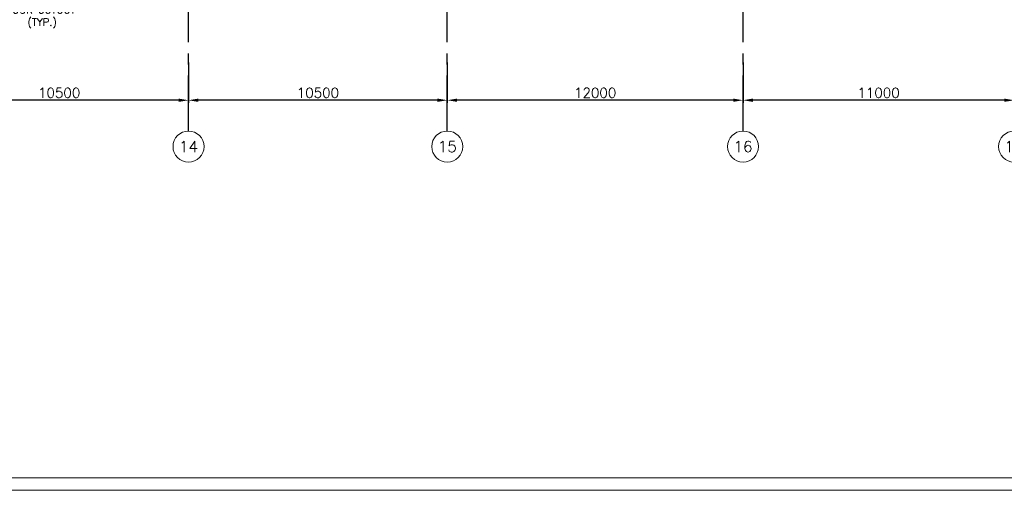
# Model space of a CAD drawing. Header units: inches. Extents: x 0 to 1544102, y 0 to 23144100.
# Tile 145 of 203: x 604725 to 644678, y 88595 to 107692. Entities that reach past the tile are written whole.
import ezdxf
from ezdxf.enums import TextEntityAlignment as Align

# ---------------------------------------------------------------- set-up
doc = ezdxf.new("R2010")
doc.units = ezdxf.units.IN
doc.header["$LTSCALE"] = 1800
doc.header["$MEASUREMENT"] = 0
doc.linetypes.add('CENTER', pattern=[2, 1.25, -0.25, 0.25, -0.25])
doc.layers.get('0').update_dxf_attribs({"color": 253})
for name, color, linetype, lineweight in [('A-DOOR', 31, 'Continuous', 9), ('CL', 8, 'CENTER', 15), ('DIM', 4, 'Continuous', 18), ('dimension line', 4, 'Continuous', 13), ('OPENING EO', 2, 'Continuous', 18)]:
    doc.layers.add(name, color=color, linetype=linetype, lineweight=lineweight)
doc.layers.add('GRID', color=251, linetype='CENTER')
doc.styles.add('COMPLEX', font='complex')
doc.styles.add('ROMANS', font='romans.shx')
doc.dimstyles.new('DIM100 x2', dxfattribs={"dimscale": 0, "dimtxt": 400, "dimasz": 400, "dimexe": 100, "dimexo": 100, "dimgap": 100, "dimtad": 1, "dimdec": 0, "dimzin": 13, "dimdsep": 46, "dimtxsty": 'ROMANS', "dimblk2": 'OBLIQUE', "dimcen": 100, "dimdle": 100, "dimclrd": 9, "dimclre": 9, "dimclrt": 4, "dimadec": 0, "dimazin": 0, "dimtfac": 1.1, "dimtdec": 0, "dimtix": 1, "dimtmove": 2, "dimatfit": 3, "dimfxl": 1, "dimtolj": 1, "dimtzin": 13, "dimarcsym": 0})

# ---------------------------------------------------------------- blocks, each defined once
blk = doc.blocks.new('*D730')
at = {"layer": 'dimension line', "color": 9, "lineweight": -2, "transparency": 16777216}
for p, q in [((622076, 105949), (622076, 104323)), ((634076, 104805), (634076, 104323)), ((633676, 104423), (622476, 104423))]:
    blk.add_line(p, q, dxfattribs=at)
at = {"layer": 'dimension line', "color": 9, "transparency": 16777216}
for points in [[(622476, 104490), (622476, 104357), (622076, 104423)], [(633676, 104490), (633676, 104357), (634076, 104423)]]:
    blk.add_solid(points, dxfattribs=at)
at = {"layer": 'dimension line', "color": 4, "transparency": 16777216, "insert": (628076, 104723), "char_height": 400, "attachment_point": 5, "style": 'ROMANS'}
blk.add_mtext('\\A1;12000', dxfattribs=at)
blk = doc.blocks.new('_Oblique')
at = {"color": 0, "linetype": 'ByBlock', "lineweight": -2}
blk.add_line((-0.5, -0.5), (0.5, 0.5), dxfattribs=at)
blk = doc.blocks.new('*D732')
at = {"layer": 'dimension line', "color": 9, "lineweight": -2, "transparency": 16777216}
for p, q in [((601076, 105949), (601076, 104323)), ((611576, 104805), (611576, 104323)), ((611176, 104423), (601476, 104423))]:
    blk.add_line(p, q, dxfattribs=at)
at = {"layer": 'dimension line', "color": 9, "transparency": 16777216}
for points in [[(601476, 104490), (601476, 104357), (601076, 104423)], [(611176, 104490), (611176, 104357), (611576, 104423)]]:
    blk.add_solid(points, dxfattribs=at)
at = {"layer": 'dimension line', "color": 4, "transparency": 16777216, "insert": (606326, 104723), "char_height": 400, "attachment_point": 5, "style": 'ROMANS'}
blk.add_mtext('\\A1;10500', dxfattribs=at)
blk = doc.blocks.new('*D733')
at = {"layer": 'dimension line', "color": 9, "lineweight": -2, "transparency": 16777216}
for p, q in [((611576, 105949), (611576, 104323)), ((622076, 104805), (622076, 104323)), ((621676, 104423), (611976, 104423))]:
    blk.add_line(p, q, dxfattribs=at)
at = {"layer": 'dimension line', "color": 9, "transparency": 16777216}
for points in [[(611976, 104490), (611976, 104357), (611576, 104423)], [(621676, 104490), (621676, 104357), (622076, 104423)]]:
    blk.add_solid(points, dxfattribs=at)
at = {"layer": 'dimension line', "color": 4, "transparency": 16777216, "insert": (616826, 104723), "char_height": 400, "attachment_point": 5, "style": 'ROMANS'}
blk.add_mtext('\\A1;10500', dxfattribs=at)
blk = doc.blocks.new('*D735')
at = {"layer": 'dimension line', "color": 9, "lineweight": -2, "transparency": 16777216}
for p, q in [((634076, 105949), (634076, 104323)), ((645076, 104805), (645076, 104323)), ((644676, 104423), (634476, 104423))]:
    blk.add_line(p, q, dxfattribs=at)
at = {"layer": 'dimension line', "color": 9, "transparency": 16777216}
for points in [[(634476, 104490), (634476, 104357), (634076, 104423)], [(644676, 104490), (644676, 104357), (645076, 104423)]]:
    blk.add_solid(points, dxfattribs=at)
at = {"layer": 'dimension line', "color": 4, "transparency": 16777216, "insert": (639576, 104723), "char_height": 400, "attachment_point": 5, "style": 'ROMANS'}
blk.add_mtext('\\A1;11000', dxfattribs=at)
blk = doc.blocks.new('GRD')
at = {"layer": 'CL', "linetype": 'Continuous'}
blk.add_circle((0, 419.99985), 419.99985, dxfattribs=at)
at = {"layer": 'CL', "color": 4, "style": 'COMPLEX'}
blk.add_attdef('GRD', text='', height=300, dxfattribs=at).set_placement((0, 419.99985), align=Align.MIDDLE)

msp = doc.modelspace()

# ---------------------------------------------------------------- linework, layer by layer
at = {"layer": 'A-DOOR'}
for points in [[(430964.61, 295794.51), (772061.32, 295794.51), (772061.32, 88594.63), (430964.61, 88594.63)], [(431464.61, 295294.51), (771561.32, 295294.51), (771561.32, 89094.63), (431464.61, 89094.63)]]:
    msp.add_lwpolyline(points, close=True, dxfattribs=at)
at = {"layer": 'GRID'}
for p, q in [((611575.79, 103174.13), (611575.79, 202006.98)), ((622075.79, 103174.13), (622075.79, 200264.46)), ((634075.79, 103174.13), (634075.79, 168584.89))]:
    msp.add_line(p, q, dxfattribs=at)

# ---------------------------------------------------------------- block references
at = {"layer": 'DIM', "xscale": 1.5, "yscale": 1.5, "zscale": 1.5}
for p, values in [((611575.92, 101914.13), {'GRD': '14'}), ((622075.92, 101914.13), {'GRD': '15'}), ((634075.92, 101914.13), {'GRD': '16'}), ((645075.92, 101914.13), {'GRD': '17'})]:
    msp.add_blockref('GRD', p, dxfattribs=at).add_auto_attribs(values)

# ---------------------------------------------------------------- texts
at = {"layer": 'OPENING EO', "color": 3, "char_height": 300, "width": 4262.5, "attachment_point": 1, "style": 'ROMANS'}
for insert in [(481015.33, 108744.71), (603515.33, 108744.71)]:
    msp.add_mtext('\\pi152.68;4 NOS 1500x700 \\P\\pi452.68;FLOOR CUTOUT \\P\\pi1524.1;(TYP.) ', dxfattribs=dict(at, insert=insert))

# ---------------------------------------------------------------- dimensions: what is measured, and where the dimension line sits
at = {"layer": 'dimension line'}
for base, p1, p2, picture, middle in [((601075.79, 104423.43), (611575.79, 104905.1), (601075.79, 106049), '*D732', (606325.79, 104723.43)), ((611575.79, 104423.43), (622075.79, 104905.1), (611575.79, 106049), '*D733', (616825.79, 104723.43)), ((622075.79, 104423.43), (634075.79, 104905.1), (622075.79, 106049), '*D730', (628075.79, 104723.43)), ((634075.79, 104423.43), (645075.79, 104905.1), (634075.79, 106049), '*D735', (639575.79, 104723.43))]:
    dim = msp.add_linear_dim(base=base, p1=p1, p2=p2, angle=180, dimstyle='DIM100 x2', override={"dimscale": 1}, dxfattribs=at)
    dim.commit()
    dim.dimension.update_dxf_attribs({"geometry": picture, "text_midpoint": middle})

doc.saveas('drawing.dxf')
